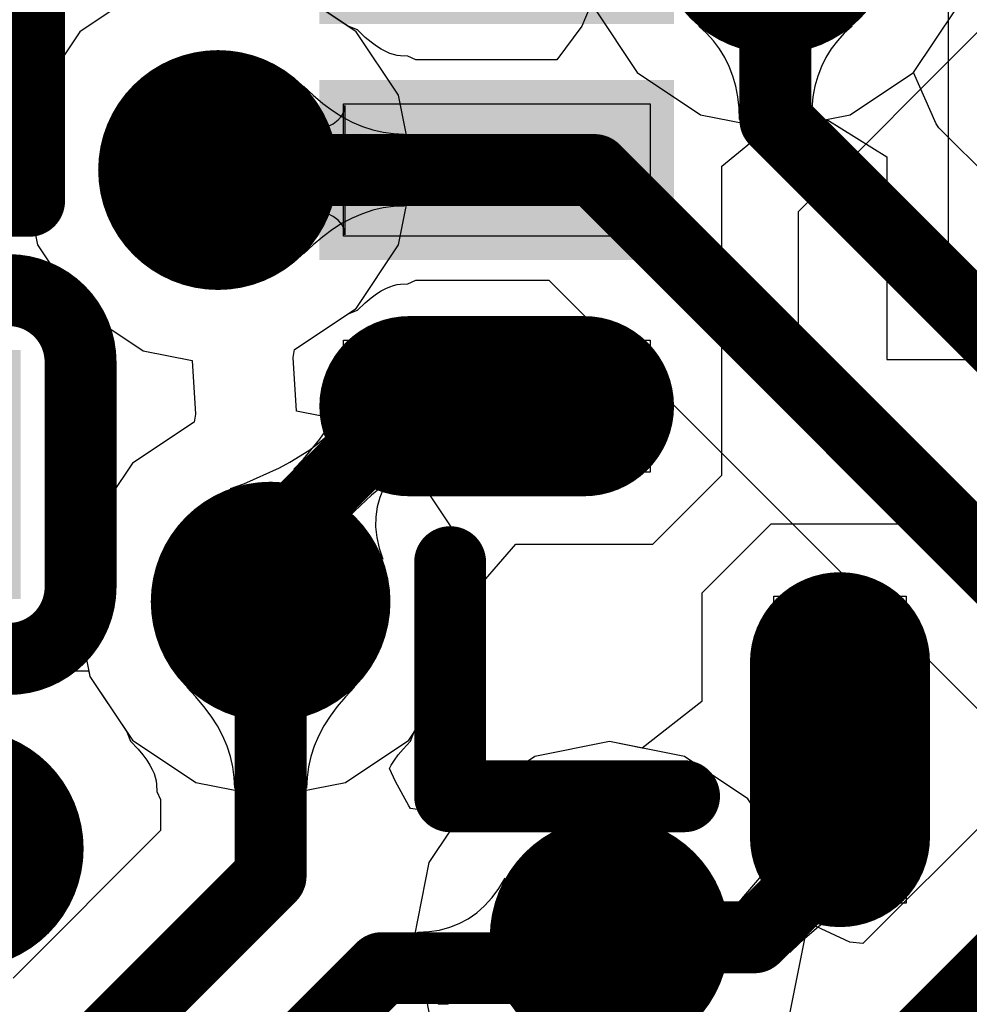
# Model space of a CAD drawing. Header units: millimetres. Extents: x 2.35 to 5.71, y 2.27 to 4.47.
# Tile 33 of 59: x 3.18 to 3.26, y 3.91 to 3.99. Entities that reach past the tile are written whole.
import ezdxf

# ---------------------------------------------------------------- set-up
doc = ezdxf.new("R2010")
doc.units = ezdxf.units.MM
doc.header["$MEASUREMENT"] = 0
for name, color, linetype in [('BottomLayer', 5, 'Continuous'), ('Mechanical15', 56, 'Continuous'), ('Mechanical4', 56, 'Continuous'), ('Mechanical5', 56, 'Continuous'), ('MidLayer1', 16, 'Continuous'), ('MidLayer2', 76, 'Continuous'), ('MultiLayer', 9, 'Continuous'), ('TopLayer', 1, 'Continuous'), ('TopOverlay', 2, 'Continuous'), ('TopPaste', 8, 'Continuous'), ('TopSolder', 216, 'Continuous'), ('ViaHoleLayer', 16, 'Continuous')]:
    doc.layers.add(name, color=color, linetype=linetype)

# ---------------------------------------------------------------- blocks, each defined once
blk = doc.blocks.new('R0201_17')
at = {"layer": 'Mechanical15', "const_width": 0.0001}
blk.add_lwpolyline([(0.0146492, -0.0059984), (0.0166492, -0.0039984)], dxfattribs=at)
at = {"layer": 'Mechanical15', "const_width": 5e-05}
for points in [[(0.0166242, -0.0039984, 1), (0.0166742, -0.0039984, 1)], [(0.0146242, -0.0059984, 1), (0.0146742, -0.0059984, 1)]]:
    blk.add_lwpolyline(points, format="xyb", close=True, dxfattribs=at)
at = {"layer": 'Mechanical4'}
for p, q in [((-0.0111058, 0.0059076), (0.0125162, 0.0059076)), ((-0.0111058, -0.0059044), (-0.0111058, 0.0059076)), ((0.0125162, 0.0059076), (0.0125162, -0.0059044)), ((0.0125162, -0.0059044), (-0.0111058, -0.0059044))]:
    blk.add_line(p, q, dxfattribs=at)
at = {"layer": 'Mechanical5'}
for p, q in [((-0.0052008, 0.0059076), (-0.0111058, 0.0059076)), ((-0.0111058, 0.0059076), (-0.0111058, -0.0059044)), ((-0.0052008, -0.0059044), (-0.0052008, 0.0059076)), ((0.0066112, 0.0059076), (0.0125162, 0.0059076)), ((0.0066112, -0.0059044), (0.0066112, 0.0059076)), ((0.0125162, 0.0059076), (0.0125162, -0.0059044)), ((-0.0111058, -0.0059044), (-0.0052008, -0.0059044)), ((0.0125162, -0.0059044), (0.0066112, -0.0059044))]:
    blk.add_line(p, q, dxfattribs=at)
at = {"layer": 'TopLayer'}
for points in [[(-0.0147718, -0.0063764), (-0.0028378, -0.0063764), (-0.0147718, 0.0063796), (-0.0028378, 0.0063796)], [(0.0042482, -0.0063764), (0.0161822, -0.0063764), (0.0042482, 0.0063796), (0.0161822, 0.0063796)]]:
    blk.add_solid(points, dxfattribs=at)
at = {"layer": 'TopOverlay', "const_width": 0.006}
for points in [[(-0.0237708, -0.0153764), (-0.0237708, 0.0153796)], [(-0.0237708, 0.0153796), (-0.0058368, 0.0153796)], [(0.0072492, 0.0153796), (0.0251832, 0.0153796)], [(0.0251832, -0.0153764), (0.0251832, 0.0153796)], [(-0.0237708, -0.0153764), (-0.0058368, -0.0153764)], [(0.0072492, -0.0153764), (0.0251832, -0.0153764)]]:
    blk.add_lwpolyline(points, dxfattribs=at)
at = {"layer": 'TopOverlay', "const_width": 0.003}
for points in [[(-0.0252708, 0.0153796, 1), (-0.0222708, 0.0153796, 1)], [(-0.0252708, 0.0153796, 1), (-0.0222708, 0.0153796, 1)], [(-0.0073368, 0.0153796, 1), (-0.0043368, 0.0153796, 1)], [(0.0057492, 0.0153796, 1), (0.0087492, 0.0153796, 1)], [(0.0236832, 0.0153796, 1), (0.0266832, 0.0153796, 1)], [(0.0236832, 0.0153796, 1), (0.0266832, 0.0153796, 1)], [(-0.0252708, -0.0153764, 1), (-0.0222708, -0.0153764, 1)], [(-0.0252708, -0.0153764, 1), (-0.0222708, -0.0153764, 1)], [(-0.0073368, -0.0153764, 1), (-0.0043368, -0.0153764, 1)], [(0.0057492, -0.0153764, 1), (0.0087492, -0.0153764, 1)], [(0.0236832, -0.0153764, 1), (0.0266832, -0.0153764, 1)], [(0.0236832, -0.0153764, 1), (0.0266832, -0.0153764, 1)]]:
    blk.add_lwpolyline(points, format="xyb", close=True, dxfattribs=at)
at = {"layer": 'TopPaste'}
for p, q in [((-0.0147718, 0.0054346), (-0.0138278, 0.0063796)), ((-0.0138278, 0.0063796), (-0.0034288, 0.0063796)), ((-0.0034288, 0.0063796), (-0.0024838, 0.0054346)), ((0.0048392, 0.0063796), (0.0038942, 0.0054346)), ((0.0152382, 0.0063796), (0.0048392, 0.0063796)), ((0.0161822, 0.0054346), (0.0152382, 0.0063796)), ((-0.0147718, -0.0054314), (-0.0147718, 0.0054346)), ((-0.0024838, 0.0054346), (-0.0024838, -0.0054314)), ((0.0038942, 0.0054346), (0.0038942, -0.0054314)), ((0.0161822, -0.0054314), (0.0161822, 0.0054346)), ((-0.0138278, -0.0063764), (-0.0147718, -0.0054314)), ((-0.0024838, -0.0054314), (-0.0034288, -0.0063764)), ((0.0038942, -0.0054314), (0.0048392, -0.0063764)), ((0.0152382, -0.0063764), (0.0161822, -0.0054314)), ((-0.0034288, -0.0063764), (-0.0138278, -0.0063764)), ((0.0048392, -0.0063764), (0.0152382, -0.0063764))]:
    blk.add_line(p, q, dxfattribs=at)
for points in [[(-0.0147718, -0.0063764), (-0.0028378, -0.0063764), (-0.0147718, 0.0063796), (-0.0028378, 0.0063796)], [(0.0042482, -0.0063764), (0.0161822, -0.0063764), (0.0042482, 0.0063796), (0.0161822, 0.0063796)]]:
    blk.add_solid(points, dxfattribs=at)
at = {"layer": 'TopSolder'}
for points in [[(-0.0187718, -0.0103764), (0.0011622, -0.0103764), (-0.0187718, 0.0103796), (0.0011622, 0.0103796)], [(0.0002482, -0.0103764), (0.0201822, -0.0103764), (0.0002482, 0.0103796), (0.0201822, 0.0103796)]]:
    blk.add_solid(points, dxfattribs=at)
blk = doc.blocks.new('C0201_37')
at = {"layer": 'Mechanical4'}
for p, q in [((-0.0119615, 0.0052142), (0.0116605, 0.0052142)), ((-0.0119615, -0.0065978), (-0.0119615, 0.0052142)), ((0.0116605, 0.0052142), (0.0116605, -0.0065978)), ((0.0116605, -0.0065978), (-0.0119615, -0.0065978))]:
    blk.add_line(p, q, dxfattribs=at)
at = {"layer": 'Mechanical5'}
for p, q in [((-0.0060565, 0.0052142), (-0.0119615, 0.0052142)), ((-0.0119615, 0.0052142), (-0.0119615, -0.0065978)), ((-0.0060565, -0.0065978), (-0.0060565, 0.0052142)), ((0.0057555, 0.0052142), (0.0116605, 0.0052142)), ((0.0057555, -0.0065978), (0.0057555, 0.0052142)), ((0.0116605, 0.0052142), (0.0116605, -0.0065978)), ((-0.0119615, -0.0065978), (-0.0060565, -0.0065978)), ((0.0116605, -0.0065978), (0.0057555, -0.0065978))]:
    blk.add_line(p, q, dxfattribs=at)
at = {"layer": 'TopLayer'}
for points in [[(-0.0181988, -0.0070696), (-0.0036928, -0.0070696), (-0.0181988, 0.0056864), (-0.0036928, 0.0056864)], [(0.0033932, -0.0070696), (0.0178992, -0.0070696), (0.0033932, 0.0056864), (0.0178992, 0.0056864)]]:
    blk.add_solid(points, dxfattribs=at)
at = {"layer": 'TopOverlay', "const_width": 0.006}
for points in [[(-0.0271995, 0.0086862, -0.414213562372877), (-0.0211995, 0.0146862)], [(0.0208985, 0.0146862, -0.414213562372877), (0.0268985, 0.0086862)], [(-0.0211995, -0.0160698, -0.414213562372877), (-0.0271995, -0.0100698)], [(0.0268985, -0.0100698, -0.414213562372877), (0.0208985, -0.0160698)]]:
    blk.add_lwpolyline(points, format="xyb", dxfattribs=at)
for points in [[(-0.0066938, 0.0146864), (-0.0211998, 0.0146864)], [(0.0208982, 0.0146864), (0.0063922, 0.0146864)], [(-0.0271998, 0.0086864), (-0.0271998, -0.0100696)], [(0.0268982, 0.0086864), (0.0268982, -0.0100696)], [(-0.0066938, -0.0160696), (-0.0211998, -0.0160696)], [(0.0208982, -0.0160696), (0.0063922, -0.0160696)]]:
    blk.add_lwpolyline(points, dxfattribs=at)
at = {"layer": 'TopOverlay', "const_width": 0.003}
for points in [[(-0.0226998, 0.0146864, 1), (-0.0196998, 0.0146864, 1)], [(-0.0226995, 0.0146862, 1), (-0.0196995, 0.0146862, 1)], [(-0.0081938, 0.0146864, 1), (-0.0051938, 0.0146864, 1)], [(0.0048922, 0.0146864, 1), (0.0078922, 0.0146864, 1)], [(0.0193982, 0.0146864, 1), (0.0223982, 0.0146864, 1)], [(0.0193985, 0.0146862, 1), (0.0223985, 0.0146862, 1)], [(-0.0286998, 0.0086864, 1), (-0.0256998, 0.0086864, 1)], [(-0.0286995, 0.0086862, 1), (-0.0256995, 0.0086862, 1)], [(0.0253982, 0.0086864, 1), (0.0283982, 0.0086864, 1)], [(0.0253985, 0.0086862, 1), (0.0283985, 0.0086862, 1)], [(-0.0286998, -0.0100696, 1), (-0.0256998, -0.0100696, 1)], [(-0.0286995, -0.0100698, 1), (-0.0256995, -0.0100698, 1)], [(0.0253982, -0.0100696, 1), (0.0283982, -0.0100696, 1)], [(0.0253985, -0.0100698, 1), (0.0283985, -0.0100698, 1)], [(-0.0226998, -0.0160696, 1), (-0.0196998, -0.0160696, 1)], [(-0.0226995, -0.0160698, 1), (-0.0196995, -0.0160698, 1)], [(-0.0081938, -0.0160696, 1), (-0.0051938, -0.0160696, 1)], [(0.0048922, -0.0160696, 1), (0.0078922, -0.0160696, 1)], [(0.0193982, -0.0160696, 1), (0.0223982, -0.0160696, 1)], [(0.0193985, -0.0160698, 1), (0.0223985, -0.0160698, 1)]]:
    blk.add_lwpolyline(points, format="xyb", close=True, dxfattribs=at)
at = {"layer": 'TopPaste'}
for p, q in [((-0.0181995, 0.0047412), (-0.0172545, 0.0056862)), ((-0.0172545, 0.0056862), (-0.0042845, 0.0056862)), ((-0.0042845, 0.0056862), (-0.0033395, 0.0047412)), ((0.0039835, 0.0056862), (0.0030385, 0.0047412)), ((0.0169535, 0.0056862), (0.0039835, 0.0056862)), ((0.0178985, 0.0047412), (0.0169535, 0.0056862)), ((-0.0181995, -0.0061248), (-0.0181995, 0.0047412)), ((-0.0033395, 0.0047412), (-0.0033395, -0.0061248)), ((0.0030385, 0.0047412), (0.0030385, -0.0061248)), ((0.0178985, -0.0061248), (0.0178985, 0.0047412)), ((-0.0172545, -0.0070698), (-0.0181995, -0.0061248)), ((-0.0033395, -0.0061248), (-0.0042845, -0.0070698)), ((0.0030385, -0.0061248), (0.0039835, -0.0070698)), ((0.0169535, -0.0070698), (0.0178985, -0.0061248)), ((-0.0042845, -0.0070698), (-0.0172545, -0.0070698)), ((0.0039835, -0.0070698), (0.0169535, -0.0070698))]:
    blk.add_line(p, q, dxfattribs=at)
for points in [[(-0.0181988, -0.0070696), (-0.0036928, -0.0070696), (-0.0181988, 0.0056864), (-0.0036928, 0.0056864)], [(0.0033932, -0.0070696), (0.0178992, -0.0070696), (0.0033932, 0.0056864), (0.0178992, 0.0056864)]]:
    blk.add_solid(points, dxfattribs=at)
at = {"layer": 'TopSolder'}
for points in [[(-0.0221988, -0.0110696), (0.0003072, -0.0110696), (-0.0221988, 0.0096864), (0.0003072, 0.0096864)], [(-0.0006068, -0.0110696), (0.0218992, -0.0110696), (-0.0006068, 0.0096864), (0.0218992, 0.0096864)]]:
    blk.add_solid(points, dxfattribs=at)
blk = doc.blocks.new('QFN_32_L5_0_W5_0_P0_50_TL_EP3_7_47')
at = {"layer": 'TopLayer', "const_width": 0.011024}
for points in [[(0.1048235, -0.0689001), (0.0902565, -0.0689001)], [(0.0689, -0.0902565), (0.0689, -0.1048235)]]:
    blk.add_lwpolyline(points, dxfattribs=at)
at = {"layer": 'TopLayer', "const_width": 0.005512}
for points in [[(0.0875005, -0.0689001, 1), (0.0930125, -0.0689001, 1)], [(0.1020675, -0.0689001, 1), (0.1075795, -0.0689001, 1)], [(0.066144, -0.0902565, 1), (0.071656, -0.0902565, 1)], [(0.066144, -0.1048235, 1), (0.071656, -0.1048235, 1)]]:
    blk.add_lwpolyline(points, format="xyb", close=True, dxfattribs=at)
at = {"layer": 'TopLayer'}
blk.add_solid([(0.043698, -0.1103355), (0.054722, -0.1103355), (0.043698, -0.0847445), (0.054722, -0.0847445)], dxfattribs=at)
at = {"layer": 'TopOverlay', "const_width": 0.006}
for points in [[(0.101425, -0.101425), (0.101425, -0.081909)], [(0.101425, -0.101425), (0.081909, -0.101425)]]:
    blk.add_lwpolyline(points, dxfattribs=at)
at = {"layer": 'TopOverlay', "const_width": 0.003}
for points in [[(0.099925, -0.081909, 1), (0.102925, -0.081909, 1)], [(0.080409, -0.101425, 1), (0.083409, -0.101425, 1)], [(0.099925, -0.101425, 1), (0.102925, -0.101425, 1)], [(0.099925, -0.101425, 1), (0.102925, -0.101425, 1)]]:
    blk.add_lwpolyline(points, format="xyb", close=True, dxfattribs=at)
at = {"layer": 'TopPaste'}
for p, q in [((0.059842, 0.059842), (0.059842, -0.059842)), ((0.059842, -0.059842), (-0.059842, -0.059842)), ((0.084743, -0.063388), (0.084743, -0.063388)), ((0.084743, -0.063388), (0.110334, -0.063388)), ((0.084743, -0.074412), (0.084743, -0.063388)), ((0.110334, -0.063388), (0.110334, -0.074412)), ((0.110334, -0.074412), (0.084743, -0.074412)), ((0.043698, -0.084743), (0.043698, -0.084743)), ((0.043698, -0.084743), (0.054722, -0.084743)), ((0.043698, -0.1103339), (0.043698, -0.084743)), ((0.054722, -0.084743), (0.0547219, -0.110334)), ((0.063388, -0.084743), (0.063388, -0.084743)), ((0.063388, -0.084743), (0.074412, -0.084743)), ((0.063388, -0.110334), (0.063388, -0.084743)), ((0.074412, -0.084743), (0.074412, -0.110334)), ((0.0547219, -0.110334), (0.043698, -0.1103339)), ((0.074412, -0.110334), (0.063388, -0.110334))]:
    blk.add_line(p, q, dxfattribs=at)
at = {"layer": 'TopSolder', "const_width": 0.015024}
for points in [[(0.1048235, -0.0689001), (0.0902565, -0.0689001)], [(0.0689, -0.0902565), (0.0689, -0.1048235)]]:
    blk.add_lwpolyline(points, dxfattribs=at)
at = {"layer": 'TopSolder', "const_width": 0.007512}
for points in [[(0.0865005, -0.0689001, 1), (0.0940125, -0.0689001, 1)], [(0.1010675, -0.0689001, 1), (0.1085795, -0.0689001, 1)], [(0.065144, -0.0902565, 1), (0.072656, -0.0902565, 1)], [(0.065144, -0.1048235, 1), (0.072656, -0.1048235, 1)]]:
    blk.add_lwpolyline(points, format="xyb", close=True, dxfattribs=at)
at = {"layer": 'TopSolder'}
for points in [[(0.022018, -0.1123355), (0.037042, -0.1123355), (0.022018, -0.0827445), (0.037042, -0.0827445)], [(0.041698, -0.1123355), (0.056722, -0.1123355), (0.041698, -0.0827445), (0.056722, -0.0827445)]]:
    blk.add_solid(points, dxfattribs=at)

msp = doc.modelspace()

# ---------------------------------------------------------------- linework, layer by layer
at = {"layer": 'BottomLayer'}
for p, q in [((3.2114934, 3.9888568), (3.2062009, 3.9923931)), ((3.2313863, 3.9907585), (3.2349226, 3.985466)), ((3.2579934, 3.985466), (3.2615297, 3.9907585)), ((3.2150297, 3.9835643), (3.2114934, 3.9888568)), ((3.1805013, 3.9860675), (3.1846285, 3.9836548)), ((3.2349226, 3.985466), (3.2402151, 3.9819297)), ((3.2527009, 3.9819297), (3.2579934, 3.985466)), ((3.1846285, 3.9836548), (3.1848409, 3.983336)), ((3.2162715, 3.9773214), (3.2150297, 3.9835643)), ((3.1848409, 3.983336), (3.1836445, 3.9773214)), ((3.2402151, 3.9819297), (3.246458, 3.9806879)), ((3.246458, 3.9806879), (3.2527009, 3.9819297)), ((3.1836445, 3.9773214), (3.1848863, 3.9710785)), ((3.2150297, 3.9710785), (3.2162715, 3.9773214)), ((3.1848863, 3.9710785), (3.1884226, 3.965786)), ((3.2114934, 3.965786), (3.2150297, 3.9710785)), ((3.1884226, 3.965786), (3.1937151, 3.9622497)), ((3.2063446, 3.9623457), (3.2114934, 3.965786)), ((3.1937151, 3.9622497), (3.1977919, 3.9614388)), ((3.2062363, 3.9616819), (3.2063446, 3.9623457)), ((3.1977919, 3.9614388), (3.1980697, 3.9569709)), ((3.2065141, 3.957214), (3.2062363, 3.9616819)), ((3.2105909, 3.9564031), (3.2065141, 3.957214)), ((3.1980697, 3.9569709), (3.1979614, 3.9563071)), ((3.2158834, 3.9528668), (3.2105909, 3.9564031)), ((3.1979614, 3.9563071), (3.1928126, 3.9528668)), ((3.1928126, 3.9528668), (3.1892763, 3.9475743)), ((3.2194197, 3.9475743), (3.2158834, 3.9528668)), ((3.1892763, 3.9475743), (3.1880345, 3.9413314)), ((3.2206615, 3.9413314), (3.2194197, 3.9475743)), ((3.1880345, 3.9413314), (3.1892763, 3.9350885)), ((3.2194197, 3.9350885), (3.2206615, 3.9413314)), ((3.2812594, 3.94032), (3.2537581, 3.9128187)), ((3.1892763, 3.9350885), (3.1928126, 3.929796)), ((3.2158834, 3.929796), (3.2194197, 3.9350885)), ((3.1928126, 3.929796), (3.1981051, 3.9262597)), ((3.2105909, 3.9262597), (3.2158834, 3.929796)), ((3.23263, 3.9296584), (3.2263871, 3.9284166)), ((3.2388729, 3.9284166), (3.23263, 3.9296584)), ((3.2263871, 3.9284166), (3.2210946, 3.9248803)), ((3.2441654, 3.9248803), (3.2388729, 3.9284166)), ((3.1981051, 3.9262597), (3.204348, 3.9250179)), ((3.204348, 3.9250179), (3.2105909, 3.9262597)), ((3.2210946, 3.9248803), (3.2175583, 3.9195878)), ((3.2477017, 3.9195878), (3.2441654, 3.9248803)), ((3.2175583, 3.9195878), (3.2163165, 3.9133449)), ((3.2486564, 3.9147882), (3.2477017, 3.9195878)), ((3.2526722, 3.9129374), (3.2486564, 3.9147882)), ((3.2163165, 3.9133449), (3.2175583, 3.907102)), ((3.2537581, 3.9128187), (3.2526722, 3.9129374))]:
    msp.add_line(p, q, dxfattribs=at)
at = {"layer": 'BottomLayer', "const_width": 0.01}
for points in [[(3.241458, 3.9970014, 1), (3.251458, 3.9970014, 1)], [(3.194958, 3.9773214, 1), (3.204958, 3.9773214, 1)], [(3.199348, 3.9413314, 1), (3.209348, 3.9413314, 1)], [(3.173748, 3.9207314, 1), (3.183748, 3.9207314, 1)], [(3.22763, 3.9133449, 1), (3.23763, 3.9133449, 1)]]:
    msp.add_lwpolyline(points, format="xyb", close=True, dxfattribs=at)
at = {"layer": 'BottomLayer', "const_width": 0.006}
msp.add_lwpolyline([(3.257948, 3.9040314), (3.287748, 3.9338314)], dxfattribs=at)
at = {"layer": 'MidLayer1'}
for p, q in [((3.1937151, 3.9923931), (3.1884226, 3.9888568)), ((3.2114934, 3.9888568), (3.2062009, 3.9923931)), ((3.2313863, 3.9907585), (3.2349226, 3.985466)), ((3.2579934, 3.985466), (3.2615297, 3.9907585)), ((3.1884226, 3.9888568), (3.1848863, 3.9835643)), ((3.2150297, 3.9835643), (3.2114934, 3.9888568)), ((3.2349226, 3.985466), (3.2402151, 3.9819297)), ((3.2527009, 3.9819297), (3.2579934, 3.985466)), ((3.1848863, 3.9835643), (3.1836445, 3.9773214)), ((3.2162715, 3.9773214), (3.2150297, 3.9835643)), ((3.2402151, 3.9819297), (3.246458, 3.9806879)), ((3.246458, 3.9806879), (3.2527009, 3.9819297)), ((3.1836445, 3.9773214), (3.1848863, 3.9710785)), ((3.2150297, 3.9710785), (3.2162715, 3.9773214)), ((3.1848863, 3.9710785), (3.1884226, 3.965786)), ((3.2114934, 3.965786), (3.2150297, 3.9710785)), ((3.1884226, 3.965786), (3.1937151, 3.9622497)), ((3.2063446, 3.9623457), (3.2114934, 3.965786)), ((3.1937151, 3.9622497), (3.1977919, 3.9614388)), ((3.2062363, 3.9616819), (3.2063446, 3.9623457)), ((3.1977919, 3.9614388), (3.1980697, 3.9569709)), ((3.2065141, 3.957214), (3.2062363, 3.9616819)), ((3.2105909, 3.9564031), (3.2065141, 3.957214)), ((3.1980697, 3.9569709), (3.1979614, 3.9563071)), ((3.2158834, 3.9528668), (3.2105909, 3.9564031)), ((3.1979614, 3.9563071), (3.1928126, 3.9528668)), ((3.1928126, 3.9528668), (3.1892763, 3.9475743)), ((3.2194197, 3.9475743), (3.2158834, 3.9528668)), ((3.1892763, 3.9475743), (3.1880345, 3.9413314)), ((3.2206615, 3.9413314), (3.2194197, 3.9475743)), ((3.1880345, 3.9413314), (3.1892763, 3.9350885)), ((3.2194197, 3.9350885), (3.2206615, 3.9413314)), ((3.1892763, 3.9350885), (3.1928126, 3.929796)), ((3.2158834, 3.929796), (3.2194197, 3.9350885)), ((3.1928126, 3.929796), (3.1981051, 3.9262597)), ((3.2105909, 3.9262597), (3.2158834, 3.929796)), ((3.23263, 3.9296584), (3.2263871, 3.9284166)), ((3.2388729, 3.9284166), (3.23263, 3.9296584)), ((3.2263871, 3.9284166), (3.2210946, 3.9248803)), ((3.2441654, 3.9248803), (3.2388729, 3.9284166)), ((3.1981051, 3.9262597), (3.204348, 3.9250179)), ((3.204348, 3.9250179), (3.2105909, 3.9262597)), ((3.2210946, 3.9248803), (3.2175583, 3.9195878)), ((3.2477017, 3.9195878), (3.2441654, 3.9248803)), ((3.2175583, 3.9195878), (3.2163165, 3.9133449)), ((3.2489435, 3.9133449), (3.2477017, 3.9195878)), ((3.2163165, 3.9133449), (3.2175583, 3.907102)), ((3.2477017, 3.907102), (3.2489435, 3.9133449))]:
    msp.add_line(p, q, dxfattribs=at)
at = {"layer": 'MidLayer1', "const_width": 0.01}
for points in [[(3.241458, 3.9970014, 1), (3.251458, 3.9970014, 1)], [(3.194958, 3.9773214, 1), (3.204958, 3.9773214, 1)], [(3.199348, 3.9413314, 1), (3.209348, 3.9413314, 1)], [(3.173748, 3.9207314, 1), (3.183748, 3.9207314, 1)], [(3.22763, 3.9133449, 1), (3.23763, 3.9133449, 1)]]:
    msp.add_lwpolyline(points, format="xyb", close=True, dxfattribs=at)
at = {"layer": 'MidLayer2'}
for p, q in [((3.2108169, 3.9893088), (3.2062009, 3.9923931)), ((3.2312393, 3.9914978), (3.2303235, 3.9893285)), ((3.2579934, 3.9854661), (3.2615297, 3.9907585)), ((3.2116028, 3.9890008), (3.2108169, 3.9893088)), ((3.2303235, 3.9893285), (3.2282198, 3.9864977)), ((3.2407094, 3.9887263), (3.2400647, 3.9893121)), ((3.2400647, 3.9893121), (3.2528513, 3.9893121)), ((3.2528513, 3.9893121), (3.2522066, 3.9887263)), ((3.2122469, 3.9883809), (3.2116028, 3.9890008)), ((3.2127257, 3.9879744), (3.2122469, 3.9883809)), ((3.2412863, 3.9880976), (3.2407094, 3.9887263)), ((3.2522066, 3.9887263), (3.2516297, 3.9880976)), ((3.213171, 3.9876453), (3.2127257, 3.9879744)), ((3.2135796, 3.9873872), (3.213171, 3.9876453)), ((3.2417953, 3.9874259), (3.2412863, 3.9880976)), ((3.2516297, 3.9880976), (3.2511207, 3.9874259)), ((3.213951, 3.9871913), (3.2135796, 3.9873872)), ((3.2142905, 3.9870468), (3.213951, 3.9871913)), ((3.2146032, 3.9869445), (3.2142905, 3.9870468)), ((3.2148994, 3.9868762), (3.2146032, 3.9869445)), ((3.2151948, 3.9868359), (3.2148994, 3.9868762)), ((3.215789, 3.9868092), (3.2151948, 3.9868359)), ((3.2164548, 3.9864977), (3.215789, 3.9868092)), ((3.2422364, 3.9867113), (3.2417953, 3.9874259)), ((3.2426097, 3.9859537), (3.2422364, 3.9867113)), ((3.2506796, 3.9867113), (3.2503063, 3.9859537)), ((3.2511207, 3.9874259), (3.2506796, 3.9867113)), ((3.1805004, 3.9860665), (3.1846284, 3.9836547)), ((3.2282198, 3.9864977), (3.2164548, 3.9864977)), ((3.2429151, 3.9851532), (3.2426097, 3.9859537)), ((3.2503063, 3.9859537), (3.2500009, 3.9851532)), ((3.2431526, 3.9843097), (3.2429151, 3.9851532)), ((3.2500009, 3.9851532), (3.2497634, 3.9843097)), ((3.259886, 3.9811706), (3.2579934, 3.9854661)), ((3.2070994, 3.9703214), (3.2070994, 3.9843214)), ((3.2070994, 3.9843214), (3.2078891, 3.9835614)), ((3.2433223, 3.9834232), (3.2431526, 3.9843097)), ((3.2497634, 3.9843097), (3.2495937, 3.9834232)), ((3.1846284, 3.9836547), (3.1848409, 3.9833359)), ((3.2078891, 3.9835614), (3.20869, 3.9828814)), ((3.2434241, 3.9824938), (3.2433223, 3.9834232)), ((3.2495937, 3.9834232), (3.2494919, 3.9824938)), ((3.1848409, 3.9833359), (3.1836445, 3.9773214)), ((3.20869, 3.9828814), (3.209502, 3.9822814)), ((3.209502, 3.9822814), (3.2103251, 3.9817614)), ((3.243458, 3.9815214), (3.2434241, 3.9824938)), ((3.2494919, 3.9824938), (3.249458, 3.9815214)), ((3.2103251, 3.9817614), (3.2111593, 3.9813214)), ((3.2111593, 3.9813214), (3.2120047, 3.9809614)), ((3.2120047, 3.9809614), (3.2128612, 3.9806814)), ((3.249458, 3.9815214), (3.243458, 3.9815214)), ((3.2601066, 3.9808501), (3.259886, 3.9811706)), ((3.2128612, 3.9806814), (3.2137288, 3.9804814)), ((3.2137288, 3.9804814), (3.2146075, 3.9803614)), ((3.2146075, 3.9803614), (3.2154974, 3.9803214)), ((3.2154974, 3.9803214), (3.2154974, 3.9743214)), ((3.3315366, 3.9094201), (3.2601066, 3.9808501)), ((3.1836445, 3.9773214), (3.1848863, 3.9710785)), ((3.2120047, 3.9736814), (3.2111593, 3.9733214)), ((3.2128612, 3.9739614), (3.2120047, 3.9736814)), ((3.2137288, 3.9741614), (3.2128612, 3.9739614)), ((3.2146075, 3.9742814), (3.2137288, 3.9741614)), ((3.2154974, 3.9743214), (3.2146075, 3.9742814)), ((3.2103251, 3.9728814), (3.209502, 3.9723614)), ((3.2111593, 3.9733214), (3.2103251, 3.9728814)), ((3.209502, 3.9723614), (3.20869, 3.9717614)), ((3.20869, 3.9717614), (3.2078891, 3.9710814)), ((3.1848863, 3.9710785), (3.1884226, 3.965786)), ((3.2078891, 3.9710814), (3.2070994, 3.9703214)), ((3.2151948, 3.9678069), (3.215789, 3.9678336)), ((3.215789, 3.9678336), (3.2164548, 3.9681451)), ((3.2164548, 3.9681451), (3.2275571, 3.9681451)), ((3.2275571, 3.9681451), (3.280204, 3.9154982)), ((3.2127256, 3.9666684), (3.213171, 3.9669975)), ((3.213171, 3.9669975), (3.2135795, 3.9672555)), ((3.2135795, 3.9672555), (3.2139515, 3.9674517)), ((3.2139515, 3.9674517), (3.2142902, 3.9675959)), ((3.2142902, 3.9675959), (3.2146033, 3.9676983)), ((3.2146033, 3.9676983), (3.2148993, 3.9677666)), ((3.2148993, 3.9677666), (3.2151948, 3.9678069)), ((3.2116028, 3.965642), (3.212247, 3.966262)), ((3.212247, 3.966262), (3.2127256, 3.9666684)), ((3.1884226, 3.965786), (3.1937151, 3.9622497)), ((3.2108169, 3.965334), (3.2116028, 3.965642)), ((3.2063446, 3.9623457), (3.2108169, 3.965334)), ((3.1937151, 3.9622497), (3.1977919, 3.9614388)), ((3.2062363, 3.9616819), (3.2063446, 3.9623457)), ((3.1977919, 3.9614388), (3.1980697, 3.9569709)), ((3.2065141, 3.957214), (3.2062363, 3.9616819)), ((3.2105909, 3.9564031), (3.2065141, 3.957214)), ((3.1980697, 3.9569709), (3.1979614, 3.9563071)), ((3.2158834, 3.9528668), (3.2105909, 3.9564031)), ((3.1979614, 3.9563071), (3.1928126, 3.9528668)), ((3.1928126, 3.9528668), (3.1892763, 3.9475743)), ((3.2194197, 3.9475743), (3.2158834, 3.9528668)), ((3.1892763, 3.9475743), (3.1880345, 3.9413314)), ((3.2206615, 3.9413314), (3.2194197, 3.9475743)), ((3.1880345, 3.9413314), (3.1892763, 3.9350885)), ((3.2194197, 3.9350885), (3.2206615, 3.9413314)), ((3.1892763, 3.9350885), (3.1923606, 3.9304725)), ((3.2163354, 3.9304725), (3.2194197, 3.9350885)), ((3.198108, 3.9334003), (3.197348, 3.93419)), ((3.197348, 3.93419), (3.211348, 3.93419)), ((3.211348, 3.93419), (3.210588, 3.9334003)), ((3.198788, 3.9325994), (3.198108, 3.9334003)), ((3.210588, 3.9334003), (3.209908, 3.9325994)), ((3.199388, 3.9317874), (3.198788, 3.9325994)), ((3.209908, 3.9325994), (3.209308, 3.9317874)), ((3.199908, 3.9309643), (3.199388, 3.9317874)), ((3.209308, 3.9317874), (3.208788, 3.9309643)), ((3.200348, 3.9301301), (3.199908, 3.9309643)), ((3.208788, 3.9309643), (3.208348, 3.9301301)), ((3.1923606, 3.9304725), (3.1926686, 3.9296866)), ((3.200708, 3.9292847), (3.200348, 3.9301301)), ((3.208348, 3.9301301), (3.207988, 3.9292847)), ((3.2160274, 3.9296866), (3.2163354, 3.9304725)), ((3.1926686, 3.9296866), (3.1932886, 3.9290424)), ((3.200988, 3.9284282), (3.200708, 3.9292847)), ((3.207988, 3.9292847), (3.207708, 3.9284282)), ((3.2154075, 3.9290425), (3.2160274, 3.9296866)), ((3.23263, 3.9296584), (3.2263871, 3.9284166)), ((3.2388729, 3.9284166), (3.23263, 3.9296584)), ((3.1932886, 3.9290424), (3.193695, 3.9285638)), ((3.193695, 3.9285638), (3.1940241, 3.9281184)), ((3.201188, 3.9275606), (3.200988, 3.9284282)), ((3.207708, 3.9284282), (3.207508, 3.9275606)), ((3.2146719, 3.9281184), (3.215001, 3.9285637)), ((3.215001, 3.9285637), (3.2154075, 3.9290425)), ((3.2263871, 3.9284166), (3.2210946, 3.9248803)), ((3.2441654, 3.9248803), (3.2388729, 3.9284166)), ((3.1940241, 3.9281184), (3.1942821, 3.9277099)), ((3.1942821, 3.9277099), (3.1944783, 3.9273379)), ((3.2142596, 3.9274174), (3.2144138, 3.9277098)), ((3.2144138, 3.9277098), (3.2146719, 3.9281184)), ((3.1944783, 3.9273379), (3.1946225, 3.9269992)), ((3.1946225, 3.9269992), (3.1947249, 3.9266861)), ((3.201308, 3.9266819), (3.201188, 3.9275606)), ((3.207508, 3.9275606), (3.207388, 3.9266819)), ((3.2147576, 3.9263488), (3.2142596, 3.9274174)), ((3.1947249, 3.9266861), (3.1947932, 3.9263901)), ((3.1947932, 3.9263901), (3.1948335, 3.9260946)), ((3.1948335, 3.9260946), (3.1948602, 3.9255004)), ((3.201348, 3.925792), (3.201308, 3.9266819)), ((3.207388, 3.9266819), (3.207348, 3.925792)), ((3.2158696, 3.9243098), (3.2147576, 3.9263488)), ((3.1948602, 3.9255004), (3.1951717, 3.9248346)), ((3.207348, 3.925792), (3.201348, 3.925792)), ((3.1951717, 3.9248346), (3.1951717, 3.9222629)), ((3.2160281, 3.9240725), (3.2158696, 3.9243098)), ((3.2210946, 3.9248803), (3.2206893, 3.9242738)), ((3.2477017, 3.9195878), (3.2441654, 3.9248803)), ((3.2171574, 3.9239244), (3.2160281, 3.9240725)), ((3.2206893, 3.9242738), (3.2171574, 3.9239244)), ((3.1951717, 3.9222629), (3.1828594, 3.9099506)), ((3.2489435, 3.9133449), (3.2477017, 3.9195878)), ((3.2233971, 3.9174182), (3.2239287, 3.9182732)), ((3.2239287, 3.9182732), (3.2275287, 3.9047439)), ((3.2228216, 3.9166533), (3.2233971, 3.9174182)), ((3.2222023, 3.9159783), (3.2228216, 3.9166533)), ((3.2208321, 3.9148984), (3.2215391, 3.9153934)), ((3.2215391, 3.9153934), (3.2222023, 3.9159783)), ((3.2192865, 3.9141785), (3.2200812, 3.9144934)), ((3.2200812, 3.9144934), (3.2208321, 3.9148984)), ((3.2166392, 3.9137735), (3.2175655, 3.9138185)), ((3.2183258, 3.9077735), (3.2166392, 3.9137735)), ((3.2175655, 3.9138185), (3.2184479, 3.9139535)), ((3.2184479, 3.9139535), (3.2192865, 3.9141785)), ((3.2477017, 3.907102), (3.2489435, 3.9133449)), ((3.2191549, 3.9077432), (3.2183258, 3.9077735))]:
    msp.add_line(p, q, dxfattribs=at)
for points, const_width in [([(3.241458, 3.9970014, 1), (3.251458, 3.9970014, 1)], 0.01), ([(3.194958, 3.9773214, 1), (3.204958, 3.9773214, 1)], 0.01), ([(3.244958, 3.9815214, 1), (3.247958, 3.9815214, 1)], 0.003), ([(3.244958, 3.9815214, 1), (3.247958, 3.9815214, 1)], 0.003), ([(3.198458, 3.9773214, 1), (3.201458, 3.9773214, 1)], 0.003), ([(3.229858, 3.9773214, 1), (3.232858, 3.9773214, 1)], 0.003), ([(3.229858, 3.9773214, 1), (3.232858, 3.9773214, 1)], 0.003), ([(3.199348, 3.9413314, 1), (3.209348, 3.9413314, 1)], 0.01), ([(3.202848, 3.9413314, 1), (3.205848, 3.9413314, 1)], 0.003), ([(3.173748, 3.9207314, 1), (3.183748, 3.9207314, 1)], 0.01), ([(3.22763, 3.9133449, 1), (3.23763, 3.9133449, 1)], 0.01), ([(3.202848, 3.918462, 1), (3.205848, 3.918462, 1)], 0.003), ([(3.202848, 3.918462, 1), (3.205848, 3.918462, 1)], 0.003), ([(3.23113, 3.9133449, 1), (3.23413, 3.9133449, 1)], 0.003), ([(3.21213, 3.9107735, 1), (3.21513, 3.9107735, 1)], 0.003), ([(3.21213, 3.9107735, 1), (3.21513, 3.9107735, 1)], 0.003), ([(3.2285586, 3.9107735, 1), (3.2315586, 3.9107735, 1)], 0.003), ([(3.2285586, 3.9107735, 1), (3.2315586, 3.9107735, 1)], 0.003)]:
    msp.add_lwpolyline(points, format="xyb", close=True, dxfattribs=dict(at, const_width=const_width))
at = {"layer": 'MidLayer2', "const_width": 0.006}
for points in [[(3.246458, 3.9815214), (3.246458, 3.9970014)], [(3.246458, 3.9815214), (3.325048, 3.9029314)], [(3.199958, 3.9773214), (3.231358, 3.9773214)], [(3.231358, 3.9773214), (3.313048, 3.8956314)], [(3.204348, 3.918462), (3.204348, 3.9413314)], [(3.189348, 3.903462), (3.204348, 3.918462)], [(3.2300586, 3.9107735), (3.23263, 3.9133449)], [(3.201348, 3.8984915), (3.21363, 3.9107735)], [(3.21363, 3.9107735), (3.2300586, 3.9107735)]]:
    msp.add_lwpolyline(points, dxfattribs=at)
at = {"layer": 'MultiLayer', "const_width": 0.01}
for points in [[(3.241458, 3.9970014, 1), (3.251458, 3.9970014, 1)], [(3.194958, 3.9773214, 1), (3.204958, 3.9773214, 1)], [(3.199348, 3.9413314, 1), (3.209348, 3.9413314, 1)], [(3.173748, 3.9207314, 1), (3.183748, 3.9207314, 1)], [(3.22763, 3.9133449, 1), (3.23763, 3.9133449, 1)]]:
    msp.add_lwpolyline(points, format="xyb", close=True, dxfattribs=at)
at = {"layer": 'TopLayer'}
for p, q in [((3.2642482, 3.9897315), (3.2483478, 3.9738313)), ((3.2070994, 3.9703214), (3.2070994, 3.9843214)), ((3.2070994, 3.9843214), (3.2078891, 3.9835614)), ((3.2078891, 3.9835614), (3.20869, 3.9828814)), ((3.20869, 3.9828814), (3.209502, 3.9822814)), ((3.2104725, 3.9822589), (3.2105325, 3.9827134)), ((3.2105325, 3.9827134), (3.2105325, 3.9719294)), ((3.209502, 3.9822814), (3.2103251, 3.9817614)), ((3.2099925, 3.9814935), (3.2102925, 3.9818523)), ((3.2102925, 3.9818523), (3.2104725, 3.9822589)), ((3.2090325, 3.9809194), (3.2095725, 3.9811825)), ((3.2095725, 3.9811825), (3.2099925, 3.9814935)), ((3.2103251, 3.9817614), (3.2111593, 3.9813214)), ((3.2111593, 3.9813214), (3.2120047, 3.9809614)), ((3.2120047, 3.9809614), (3.2128612, 3.9806814)), ((3.246458, 3.9806879), (3.250748, 3.9815413)), ((3.250748, 3.9815413), (3.2557481, 3.97841)), ((3.2045325, 3.9803214), (3.2056725, 3.9803453)), ((3.2045325, 3.9743214), (3.2045325, 3.9803214)), ((3.2056725, 3.9803453), (3.2075925, 3.9805367)), ((3.2075925, 3.9805367), (3.2083725, 3.9807041)), ((3.2083725, 3.9807041), (3.2090325, 3.9809194)), ((3.2128612, 3.9806814), (3.2137288, 3.9804814)), ((3.2137288, 3.9804814), (3.2146075, 3.9803614)), ((3.2146075, 3.9803614), (3.2154974, 3.9803214)), ((3.2154974, 3.9803214), (3.2154974, 3.9743214)), ((3.2420035, 3.9776331), (3.2458686, 3.9808051)), ((3.2458686, 3.9808051), (3.246458, 3.9806879)), ((3.2557481, 3.97841), (3.2557481, 3.9615314)), ((3.2420035, 3.9658096), (3.2420035, 3.9776331)), ((3.2056725, 3.9742975), (3.2045325, 3.9743214)), ((3.2066925, 3.9742257), (3.2056725, 3.9742975)), ((3.2075925, 3.9741061), (3.2066925, 3.9742257)), ((3.2083725, 3.9739387), (3.2075925, 3.9741061)), ((3.2090325, 3.9737234), (3.2083725, 3.9739387)), ((3.2095725, 3.9734603), (3.2090325, 3.9737234)), ((3.2120047, 3.9736814), (3.2111593, 3.9733214)), ((3.2128612, 3.9739614), (3.2120047, 3.9736814)), ((3.2137288, 3.9741614), (3.2128612, 3.9739614)), ((3.2146075, 3.9742814), (3.2137288, 3.9741614)), ((3.2154974, 3.9743214), (3.2146075, 3.9742814)), ((3.2483478, 3.9738313), (3.248348, 3.9584314)), ((3.2103251, 3.9728814), (3.209502, 3.9723614)), ((3.2099925, 3.9731493), (3.2095725, 3.9734603)), ((3.2102925, 3.9727905), (3.2099925, 3.9731493)), ((3.2104725, 3.9723839), (3.2102925, 3.9727905)), ((3.2111593, 3.9733214), (3.2103251, 3.9728814)), ((3.209502, 3.9723614), (3.20869, 3.9717614)), ((3.2105325, 3.9719294), (3.2104725, 3.9723839)), ((3.20869, 3.9717614), (3.2078891, 3.9710814)), ((3.2078891, 3.9710814), (3.2070994, 3.9703214)), ((3.2420037, 3.9658095), (3.2420035, 3.9658096)), ((3.2420035, 3.9608094), (3.2420037, 3.9658095)), ((3.2557481, 3.9615314), (3.3157482, 3.9615314)), ((3.2420035, 3.9518754), (3.2420035, 3.9608094)), ((3.2104901, 3.9595813), (3.2105325, 3.9603274)), ((3.2105325, 3.9603274), (3.218876, 3.9523594)), ((3.2101507, 3.9580567), (3.2103628, 3.9588244)), ((3.2103628, 3.9588244), (3.2104901, 3.9595813)), ((3.2098537, 3.9572783), (3.2101507, 3.9580567)), ((3.248348, 3.9584314), (3.258148, 3.9486314)), ((3.2094718, 3.9564891), (3.2098537, 3.9572783)), ((3.2090051, 3.9556891), (3.2094718, 3.9564891)), ((3.2084536, 3.9548783), (3.2090051, 3.9556891)), ((3.2088637, 3.9549916), (3.209446, 3.9555374)), ((3.209446, 3.9555374), (3.2153435, 3.9529496)), ((3.207096, 3.9532243), (3.2084536, 3.9548783)), ((3.2082231, 3.9544609), (3.2088637, 3.9549916)), ((3.2059519, 3.9529586), (3.2075242, 3.9539451)), ((3.2075242, 3.9539451), (3.2082231, 3.9544609)), ((3.2062899, 3.9523812), (3.207096, 3.9532243)), ((3.2021083, 3.9511657), (3.2050783, 3.9524879)), ((3.2050783, 3.9524879), (3.2059519, 3.9529586)), ((3.2103907, 3.9479968), (3.2062899, 3.9523812)), ((3.2147138, 3.9522554), (3.2141875, 3.9515358)), ((3.2153435, 3.9529496), (3.2147138, 3.9522554)), ((3.2157003, 3.9522757), (3.2148091, 3.9517555)), ((3.2165061, 3.952628), (3.2157003, 3.9522757)), ((3.2172266, 3.9528126), (3.2165061, 3.952628)), ((3.2178618, 3.9528293), (3.2172266, 3.9528126)), ((3.2184115, 3.9526783), (3.2178618, 3.9528293)), ((3.218876, 3.9523594), (3.2184115, 3.9526783)), ((3.2141875, 3.9515358), (3.2137647, 3.9507908)), ((3.2148091, 3.9517555), (3.2138325, 3.9510675)), ((3.2362475, 3.9461194), (3.2420035, 3.9518754)), ((3.2010018, 3.9507549), (3.2021083, 3.9511657)), ((3.2137027, 3.9448654), (3.2010018, 3.9507549)), ((3.2138325, 3.9510675), (3.2127706, 3.9502117)), ((3.2137647, 3.9507908), (3.2134454, 3.9500205)), ((3.2127706, 3.9502117), (3.2103907, 3.9479968)), ((3.2134454, 3.9500205), (3.2132296, 3.9492248)), ((3.2132296, 3.9492248), (3.2131172, 3.9484037)), ((3.2131172, 3.9484037), (3.2131084, 3.9475572)), ((3.258148, 3.9486314), (3.3653663, 3.9486314)), ((3.2131084, 3.9475572), (3.213203, 3.9466853)), ((3.2460919, 3.9477869), (3.2403359, 3.9420309)), ((3.255026, 3.9477869), (3.2460919, 3.9477869)), ((3.2600261, 3.9477871), (3.255026, 3.9477869)), ((3.2600262, 3.9477869), (3.2600261, 3.9477871)), ((3.3814698, 3.9477869), (3.2600262, 3.9477869)), ((3.213203, 3.9466853), (3.2134011, 3.9457881)), ((3.2134011, 3.9457881), (3.2137027, 3.9448654)), ((3.2206615, 3.9413313), (3.2248071, 3.9461194)), ((3.2248071, 3.9461194), (3.2362475, 3.9461194)), ((3.2403359, 3.9420309), (3.2403359, 3.9329948)), ((3.2194197, 3.9350885), (3.2206615, 3.9413313)), ((3.17724, 3.9355534), (3.1891838, 3.9355534)), ((3.1891838, 3.9355534), (3.1892763, 3.9350885)), ((3.1892763, 3.9350885), (3.1928126, 3.929796)), ((3.2158834, 3.929796), (3.2194197, 3.9350885)), ((3.2403359, 3.9329948), (3.2353358, 3.9291202)), ((3.1928126, 3.929796), (3.1981051, 3.9262597)), ((3.2105909, 3.9262597), (3.2158834, 3.929796)), ((3.23263, 3.9296584), (3.2263871, 3.9284166)), ((3.2353358, 3.9291202), (3.23263, 3.9296584)), ((3.2263871, 3.9284166), (3.2210946, 3.9248803)), ((3.1981051, 3.9262597), (3.204348, 3.9250179)), ((3.204348, 3.9250179), (3.2105909, 3.9262597)), ((3.2210946, 3.9248803), (3.2175583, 3.9195878)), ((3.2468455, 3.9222113), (3.2465759, 3.9225231)), ((3.2465759, 3.9225231), (3.2545439, 3.9163159)), ((3.2469664, 3.921812), (3.2468455, 3.9222113)), ((3.246762, 3.9207508), (3.2469386, 3.9213252)), ((3.2469386, 3.9213252), (3.2469664, 3.921812)), ((3.2464367, 3.9200889), (3.246762, 3.9207508)), ((3.2175583, 3.9195878), (3.2163165, 3.9133449)), ((3.2459626, 3.9193395), (3.2464367, 3.9200889)), ((3.2453398, 3.9185025), (3.2459626, 3.9193395)), ((3.243648, 3.9165658), (3.2453398, 3.9185025)), ((3.242579, 3.9154662), (3.243648, 3.9165658)), ((3.2534274, 3.9161462), (3.2528208, 3.9159341)), ((3.2540018, 3.9162735), (3.2534274, 3.9161462)), ((3.2545439, 3.9163159), (3.2540018, 3.9162735)), ((3.2476713, 3.9120733), (3.242579, 3.9154662)), ((3.2521819, 3.9156371), (3.2515108, 3.9152552)), ((3.2528208, 3.9159341), (3.2521819, 3.9156371)), ((3.2508074, 3.9147885), (3.2500717, 3.914237)), ((3.2515108, 3.9152552), (3.2508074, 3.9147885)), ((3.2500717, 3.914237), (3.2485037, 3.9128794)), ((3.2163165, 3.9133449), (3.2175583, 3.907102)), ((3.2485037, 3.9128794), (3.2476713, 3.9120733))]:
    msp.add_line(p, q, dxfattribs=at)
for points, const_width in [([(3.241458, 3.9970014, 1), (3.251458, 3.9970014, 1)], 0.01), ([(3.194958, 3.9773214, 1), (3.204958, 3.9773214, 1)], 0.01), ([(3.198458, 3.9773214, 1), (3.201458, 3.9773214, 1)], 0.003), ([(3.221708, 3.9773214, 1), (3.224708, 3.9773214, 1)], 0.003), ([(3.2142827, 3.9576314, 1), (3.2172827, 3.9576314, 1)], 0.003), ([(3.2142827, 3.9576314, 1), (3.2172827, 3.9576314, 1)], 0.003), ([(3.221708, 3.9576314, 1), (3.224708, 3.9576314, 1)], 0.003), ([(3.2055365, 3.9488852, 1), (3.2085365, 3.9488852, 1)], 0.003), ([(3.2055365, 3.9488852, 1), (3.2085365, 3.9488852, 1)], 0.003), ([(3.205548, 3.9488737, 1), (3.208548, 3.9488737, 1)], 0.003), ([(3.205548, 3.9488737, 1), (3.208548, 3.9488737, 1)], 0.003), ([(3.199348, 3.9413314, 1), (3.209348, 3.9413314, 1)], 0.01), ([(3.202848, 3.9461737, 1), (3.205848, 3.9461737, 1)], 0.003), ([(3.202848, 3.9461737, 1), (3.205848, 3.9461737, 1)], 0.003), ([(3.202848, 3.9413314, 1), (3.205848, 3.9413314, 1)], 0.003), ([(3.2503479, 3.9289914, 1), (3.2533479, 3.9289914, 1)], 0.003), ([(3.173748, 3.9207314, 1), (3.183748, 3.9207314, 1)], 0.01), ([(3.2503479, 3.9204925, 1), (3.2533479, 3.9204925, 1)], 0.003), ([(3.2503479, 3.9204925, 1), (3.2533479, 3.9204925, 1)], 0.003), ([(3.22763, 3.9133449, 1), (3.23763, 3.9133449, 1)], 0.01), ([(3.23113, 3.9133449, 1), (3.23413, 3.9133449, 1)], 0.003), ([(3.2432003, 3.9133449, 1), (3.2462003, 3.9133449, 1)], 0.003), ([(3.2432003, 3.9133449, 1), (3.2462003, 3.9133449, 1)], 0.003)]:
    msp.add_lwpolyline(points, format="xyb", close=True, dxfattribs=dict(at, const_width=const_width))
at = {"layer": 'TopLayer', "const_width": 0.006}
for points in [[(3.199958, 3.9773214), (3.223208, 3.9773214)], [(3.2070365, 3.9488852), (3.2157827, 3.9576314)], [(3.2157827, 3.9576314), (3.223208, 3.9576314)], [(3.204348, 3.9461737), (3.207048, 3.9488737)], [(3.2070365, 3.9488852), (3.207048, 3.9488737)], [(3.204348, 3.9413314), (3.204348, 3.9461737)], [(3.2518479, 3.9204925), (3.2518479, 3.9289914)], [(3.2447003, 3.9133449), (3.2518479, 3.9204925)], [(3.23263, 3.9133449), (3.2447003, 3.9133449)], [(3.257948, 3.8997314), (3.271538, 3.9133214)]]:
    msp.add_lwpolyline(points, dxfattribs=at)
at = {"layer": 'ViaHoleLayer', "const_width": 0.005}
for points in [[(3.197458, 3.9773214, 1), (3.202458, 3.9773214, 1)], [(3.201848, 3.9413314, 1), (3.206848, 3.9413314, 1)], [(3.176248, 3.9207314, 1), (3.181248, 3.9207314, 1)], [(3.23013, 3.9133449, 1), (3.23513, 3.9133449, 1)]]:
    msp.add_lwpolyline(points, format="xyb", close=True, dxfattribs=at)

# ---------------------------------------------------------------- block references
for name, p, rotation in [('QFN_32_L5_0_W5_0_P0_50_TL_EP3_7_47', (3.320748, 4.0265314), 270), ('R0201_17', (3.1590145, 3.9901314), 360), ('C0201_37', (3.1612942, 3.9512398), 180)]:
    msp.add_blockref(name, p, dxfattribs=dict(rotation=rotation))

doc.saveas('drawing.dxf')
